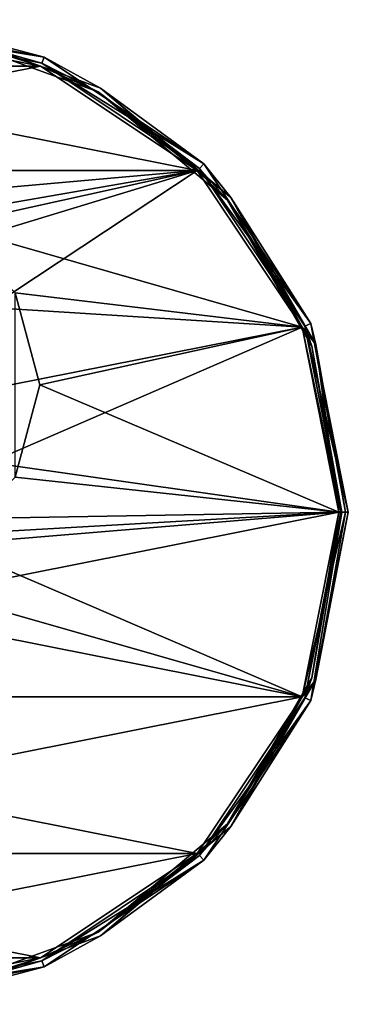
# Model space of a CAD drawing. Header units: millimetres. Extents: x -78 to 78, y -78 to 349.
# Tile 16 of 54: x 26 to 78, y -78 to 78. Entities that reach past the tile are written whole.
import ezdxf

# ---------------------------------------------------------------- set-up
doc = ezdxf.new("R2010")
doc.units = ezdxf.units.MM
doc.header["$LTSCALE"] = 65.185185
for name, color, linetype in [('154', 7, 'CONTINUOUS'), ('155', 7, 'CONTINUOUS'), ('156', 7, 'CONTINUOUS'), ('157', 7, 'CONTINUOUS'), ('158', 7, 'CONTINUOUS'), ('159', 7, 'CONTINUOUS'), ('160', 7, 'CONTINUOUS'), ('161', 7, 'CONTINUOUS'), ('162', 7, 'CONTINUOUS'), ('163', 7, 'CONTINUOUS'), ('164', 7, 'CONTINUOUS'), ('168', 7, 'CONTINUOUS'), ('172', 7, 'CONTINUOUS')]:
    doc.layers.add(name, color=color, linetype=linetype)

msp = doc.modelspace()

# ---------------------------------------------------------------- linework, layer by layer
at = {"layer": '154', "linetype": 'CONTINUOUS'}
for points in [[(0, 77.5), (29.66, 71.6), (0, 76.5), (0, 77.5)], [(0, 76.5), (29.66, 71.6), (29.28, 70.68), (0, 76.5)], [(29.66, 71.6), (54.8, 54.8), (29.28, 70.68), (29.66, 71.6)], [(29.28, 70.68), (54.8, 54.8), (54.09, 54.09), (29.28, 70.68)], [(54.8, 54.8), (71.6, 29.66), (54.09, 54.09), (54.8, 54.8)], [(54.09, 54.09), (71.6, 29.66), (70.68, 29.28), (54.09, 54.09)], [(71.6, 29.66), (77.5, 0), (70.68, 29.28), (71.6, 29.66)], [(70.68, 29.28), (77.5, 0), (76.5, 0), (70.68, 29.28)], [(76.5, 0), (71.6, -29.66), (70.68, -29.28), (76.5, 0)], [(77.5, 0), (71.6, -29.66), (76.5, 0), (77.5, 0)], [(70.68, -29.28), (71.6, -29.66), (54.09, -54.09), (70.68, -29.28)], [(71.6, -29.66), (54.8, -54.8), (54.09, -54.09), (71.6, -29.66)], [(54.09, -54.09), (54.8, -54.8), (29.28, -70.68), (54.09, -54.09)], [(54.8, -54.8), (29.66, -71.6), (29.28, -70.68), (54.8, -54.8)], [(29.28, -70.68), (29.66, -71.6), (0, -76.5), (29.28, -70.68)], [(29.66, -71.6), (0, -77.5), (0, -76.5), (29.66, -71.6)]]:
    msp.add_3dface(points, dxfattribs=at)
at = {"layer": '155', "linetype": 'CONTINUOUS'}
for points in [[(76.5, 0), (70.68, -29.28), (76.5, 0, 5.5), (76.5, 0)], [(76.5, 0, 5.5), (70.68, -29.28), (70.68, -29.28, 5.5), (76.5, 0, 5.5)], [(70.68, -29.28), (54.09, -54.09), (70.68, -29.28, 5.5), (70.68, -29.28)], [(70.68, -29.28, 5.5), (54.09, -54.09), (54.09, -54.09, 5.5), (70.68, -29.28, 5.5)], [(54.09, -54.09), (29.28, -70.68), (54.09, -54.09, 5.5), (54.09, -54.09)], [(54.09, -54.09, 5.5), (29.28, -70.68), (29.28, -70.68, 5.5), (54.09, -54.09, 5.5)], [(29.28, -70.68), (0, -76.5), (29.28, -70.68, 5.5), (29.28, -70.68)], [(29.28, -70.68, 5.5), (0, -76.5), (0, -76.5, 5.5), (29.28, -70.68, 5.5)]]:
    msp.add_3dface(points, dxfattribs=at)
at = {"layer": '156', "linetype": 'CONTINUOUS'}
for points in [[(0, 76.5), (29.28, 70.68), (0, 76.5, 5.5), (0, 76.5)], [(0, 76.5, 5.5), (29.28, 70.68), (29.28, 70.68, 5.5), (0, 76.5, 5.5)], [(29.28, 70.68), (54.09, 54.09), (29.28, 70.68, 5.5), (29.28, 70.68)], [(29.28, 70.68, 5.5), (54.09, 54.09), (54.09, 54.09, 5.5), (29.28, 70.68, 5.5)], [(54.09, 54.09), (70.68, 29.28), (54.09, 54.09, 5.5), (54.09, 54.09)], [(54.09, 54.09, 5.5), (70.68, 29.28), (70.68, 29.28, 5.5), (54.09, 54.09, 5.5)], [(70.68, 29.28), (76.5, 0), (70.68, 29.28, 5.5), (70.68, 29.28)], [(76.5, 0), (76.5, 0, 5.5), (70.68, 29.28, 5.5), (76.5, 0)]]:
    msp.add_3dface(points, dxfattribs=at)
at = {"layer": '157', "linetype": 'CONTINUOUS'}
for points in [[(71.6, -29.66), (77.5, 0), (71.6, -29.66, 5.5), (71.6, -29.66)], [(71.6, -29.66, 5.5), (77.5, 0), (77.5, 0, 5.5), (71.6, -29.66, 5.5)], [(54.8, -54.8), (71.6, -29.66), (54.8, -54.8, 5.5), (54.8, -54.8)], [(54.8, -54.8, 5.5), (71.6, -29.66), (71.6, -29.66, 5.5), (54.8, -54.8, 5.5)], [(29.66, -71.6), (54.8, -54.8), (29.66, -71.6, 5.5), (29.66, -71.6)], [(29.66, -71.6, 5.5), (54.8, -54.8), (54.8, -54.8, 5.5), (29.66, -71.6, 5.5)], [(0, -77.5), (29.66, -71.6), (0, -77.5, 5.5), (0, -77.5)], [(0, -77.5, 5.5), (29.66, -71.6), (29.66, -71.6, 5.5), (0, -77.5, 5.5)]]:
    msp.add_3dface(points, dxfattribs=at)
at = {"layer": '158', "linetype": 'CONTINUOUS'}
for points in [[(29.66, 71.6), (0, 77.5), (29.66, 71.6, 5.5), (29.66, 71.6)], [(29.66, 71.6, 5.5), (0, 77.5), (0, 77.5, 5.5), (29.66, 71.6, 5.5)], [(54.8, 54.8), (29.66, 71.6), (54.8, 54.8, 5.5), (54.8, 54.8)], [(54.8, 54.8, 5.5), (29.66, 71.6), (29.66, 71.6, 5.5), (54.8, 54.8, 5.5)], [(71.6, 29.66), (54.8, 54.8), (71.6, 29.66, 5.5), (71.6, 29.66)], [(71.6, 29.66, 5.5), (54.8, 54.8), (54.8, 54.8, 5.5), (71.6, 29.66, 5.5)], [(77.5, 0), (71.6, 29.66), (77.5, 0, 5.5), (77.5, 0)], [(77.5, 0, 5.5), (71.6, 29.66), (71.6, 29.66, 5.5), (77.5, 0, 5.5)]]:
    msp.add_3dface(points, dxfattribs=at)
at = {"layer": '159', "linetype": 'CONTINUOUS'}
for points in [[(0, 76, 6), (29.09, 70.21, 6), (-29.09, 70.21, 6), (0, 76, 6)], [(-29.09, 70.21, 6), (53.74, 53.74, 6), (-53.74, 53.74, 6), (-29.09, 70.21, 6)], [(29.09, 70.21, 6), (53.74, 53.74, 6), (-29.09, 70.21, 6), (29.09, 70.21, 6)], [(-53.74, 53.74, 6), (53.74, 53.74, 6), (0, 49, 6), (-53.74, 53.74, 6)], [(0, 49, 6), (53.74, 53.74, 6), (14.5, 45.11, 6), (0, 49, 6)], [(53.74, 53.74, 6), (70.22, 29.08, 6), (14.5, 45.11, 6), (53.74, 53.74, 6)], [(14.5, 45.11, 6), (70.22, 29.08, 6), (25.11, 34.5, 6), (14.5, 45.11, 6)], [(25.11, 34.5, 6), (70.22, 29.08, 6), (29, 20, 6), (25.11, 34.5, 6)], [(70.22, 29.08, 6), (76, 0, 6), (29, 20, 6), (70.22, 29.08, 6)], [(29, 20, 6), (76, 0, 6), (25.11, 5.5, 6), (29, 20, 6)], [(25.11, 5.5, 6), (76, 0, 6), (14.5, -5.11, 6), (25.11, 5.5, 6)], [(-70.22, -29.08, 6), (-76, 0, 6), (70.22, -29.08, 6), (-70.22, -29.08, 6)], [(70.22, -29.08, 6), (-76, 0, 6), (0, -9, 6), (70.22, -29.08, 6)], [(76, 0, 6), (70.22, -29.08, 6), (14.5, -5.11, 6), (76, 0, 6)], [(14.5, -5.11, 6), (70.22, -29.08, 6), (0, -9, 6), (14.5, -5.11, 6)], [(-53.74, -53.74, 6), (-70.22, -29.08, 6), (53.74, -53.74, 6), (-53.74, -53.74, 6)], [(53.74, -53.74, 6), (-70.22, -29.08, 6), (70.22, -29.08, 6), (53.74, -53.74, 6)], [(-29.09, -70.21, 6), (-53.74, -53.74, 6), (29.09, -70.21, 6), (-29.09, -70.21, 6)], [(29.09, -70.21, 6), (-53.74, -53.74, 6), (53.74, -53.74, 6), (29.09, -70.21, 6)], [(0, -76, 6), (-29.09, -70.21, 6), (29.09, -70.21, 6), (0, -76, 6)]]:
    msp.add_3dface(points, dxfattribs=at)
at = {"layer": '160', "linetype": 'CONTINUOUS'}
for points in [[(0, 76.5, 5.5), (29.28, 70.68, 5.5), (13.26, 75.19, 5.85), (0, 76.5, 5.5)], [(29.09, 70.21, 6), (0, 76, 6), (13.26, 75.19, 5.85), (29.09, 70.21, 6)], [(13.26, 75.19, 5.85), (29.28, 70.68, 5.5), (38.18, 66.12, 5.85), (13.26, 75.19, 5.85)], [(29.09, 70.21, 6), (13.26, 75.19, 5.85), (38.18, 66.12, 5.85), (29.09, 70.21, 6)], [(53.74, 53.74, 6), (29.09, 70.21, 6), (38.18, 66.12, 5.85), (53.74, 53.74, 6)], [(29.28, 70.68, 5.5), (54.09, 54.09, 5.5), (38.18, 66.12, 5.85), (29.28, 70.68, 5.5)], [(38.18, 66.12, 5.85), (54.09, 54.09, 5.5), (58.49, 49.08, 5.85), (38.18, 66.12, 5.85)], [(53.74, 53.74, 6), (38.18, 66.12, 5.85), (58.49, 49.08, 5.85), (53.74, 53.74, 6)], [(70.22, 29.08, 6), (53.74, 53.74, 6), (58.49, 49.08, 5.85), (70.22, 29.08, 6)], [(54.09, 54.09, 5.5), (70.68, 29.28, 5.5), (58.49, 49.08, 5.85), (54.09, 54.09, 5.5)], [(58.49, 49.08, 5.85), (70.68, 29.28, 5.5), (71.75, 26.11, 5.85), (58.49, 49.08, 5.85)], [(70.22, 29.08, 6), (58.49, 49.08, 5.85), (71.75, 26.11, 5.85), (70.22, 29.08, 6)], [(76, 0, 6), (70.22, 29.08, 6), (76.35, 0, 5.85), (76, 0, 6)], [(70.22, 29.08, 6), (71.75, 26.11, 5.85), (76.35, 0, 5.85), (70.22, 29.08, 6)], [(70.68, 29.28, 5.5), (76.5, 0, 5.5), (71.75, 26.11, 5.85), (70.68, 29.28, 5.5)], [(71.75, 26.11, 5.85), (76.5, 0, 5.5), (76.35, 0, 5.85), (71.75, 26.11, 5.85)]]:
    msp.add_3dface(points, dxfattribs=at)
at = {"layer": '161', "linetype": 'CONTINUOUS'}
for points in [[(70.22, -29.08, 6), (76, 0, 6), (71.75, -26.11, 5.85), (70.22, -29.08, 6)], [(76.5, 0, 5.5), (70.68, -29.28, 5.5), (76.35, 0, 5.85), (76.5, 0, 5.5)], [(76, 0, 6), (76.35, 0, 5.85), (71.75, -26.11, 5.85), (76, 0, 6)], [(76.35, 0, 5.85), (70.68, -29.28, 5.5), (71.75, -26.11, 5.85), (76.35, 0, 5.85)], [(71.75, -26.11, 5.85), (70.68, -29.28, 5.5), (58.49, -49.08, 5.85), (71.75, -26.11, 5.85)], [(70.22, -29.08, 6), (71.75, -26.11, 5.85), (58.49, -49.08, 5.85), (70.22, -29.08, 6)], [(53.74, -53.74, 6), (70.22, -29.08, 6), (58.49, -49.08, 5.85), (53.74, -53.74, 6)], [(70.68, -29.28, 5.5), (54.09, -54.09, 5.5), (58.49, -49.08, 5.85), (70.68, -29.28, 5.5)], [(58.49, -49.08, 5.85), (54.09, -54.09, 5.5), (38.18, -66.12, 5.85), (58.49, -49.08, 5.85)], [(53.74, -53.74, 6), (58.49, -49.08, 5.85), (38.18, -66.12, 5.85), (53.74, -53.74, 6)], [(29.09, -70.21, 6), (53.74, -53.74, 6), (38.18, -66.12, 5.85), (29.09, -70.21, 6)], [(54.09, -54.09, 5.5), (29.28, -70.68, 5.5), (38.18, -66.12, 5.85), (54.09, -54.09, 5.5)], [(38.18, -66.12, 5.85), (29.28, -70.68, 5.5), (13.26, -75.19, 5.85), (38.18, -66.12, 5.85)], [(29.09, -70.21, 6), (38.18, -66.12, 5.85), (13.26, -75.19, 5.85), (29.09, -70.21, 6)], [(0, -76, 6), (29.09, -70.21, 6), (13.26, -75.19, 5.85), (0, -76, 6)], [(29.28, -70.68, 5.5), (0, -76.5, 5.5), (13.26, -75.19, 5.85), (29.28, -70.68, 5.5)]]:
    msp.add_3dface(points, dxfattribs=at)
at = {"layer": '162', "linetype": 'CONTINUOUS'}
for points in [[(0, 76, 7), (-29.09, 70.21, 7), (29.09, 70.21, 7), (0, 76, 7)], [(-29.09, 70.21, 7), (-53.74, 53.74, 7), (29.09, 70.21, 7), (-29.09, 70.21, 7)], [(29.09, 70.21, 7), (-53.74, 53.74, 7), (53.74, 53.74, 7), (29.09, 70.21, 7)], [(-53.74, 53.74, 7), (0, 44.4, 7), (53.74, 53.74, 7), (-53.74, 53.74, 7)], [(0, 44.4, 7), (12.2, 41.13, 7), (53.74, 53.74, 7), (0, 44.4, 7)], [(12.2, 41.13, 7), (21.13, 32.2, 7), (53.74, 53.74, 7), (12.2, 41.13, 7)], [(53.74, 53.74, 7), (21.13, 32.2, 7), (70.22, 29.08, 7), (53.74, 53.74, 7)], [(21.13, 32.2, 7), (24.4, 20, 7), (70.22, 29.08, 7), (21.13, 32.2, 7)], [(24.4, 20, 7), (21.13, 7.8, 7), (70.22, 29.08, 7), (24.4, 20, 7)], [(70.22, 29.08, 7), (21.13, 7.8, 7), (76, 0, 7), (70.22, 29.08, 7)], [(21.13, 7.8, 7), (12.2, -1.13, 7), (76, 0, 7), (21.13, 7.8, 7)], [(76, 0, 7), (0, -4.4, 7), (-70.22, -29.08, 7), (76, 0, 7)], [(70.22, -29.08, 7), (76, 0, 7), (-70.22, -29.08, 7), (70.22, -29.08, 7)], [(12.2, -1.13, 7), (0, -4.4, 7), (76, 0, 7), (12.2, -1.13, 7)], [(-53.74, -53.74, 7), (70.22, -29.08, 7), (-70.22, -29.08, 7), (-53.74, -53.74, 7)], [(53.74, -53.74, 7), (70.22, -29.08, 7), (-53.74, -53.74, 7), (53.74, -53.74, 7)], [(-29.09, -70.21, 7), (53.74, -53.74, 7), (-53.74, -53.74, 7), (-29.09, -70.21, 7)], [(29.09, -70.21, 7), (53.74, -53.74, 7), (-29.09, -70.21, 7), (29.09, -70.21, 7)], [(0, -76, 7), (29.09, -70.21, 7), (-29.09, -70.21, 7), (0, -76, 7)]]:
    msp.add_3dface(points, dxfattribs=at)
at = {"layer": '163', "linetype": 'CONTINUOUS'}
for points in [[(29.66, 71.6, 5.5), (0, 77.5, 5.5), (13.38, 75.89, 6.56), (29.66, 71.6, 5.5)], [(0, 76, 7), (29.09, 70.21, 7), (13.38, 75.89, 6.56), (0, 76, 7)], [(38.53, 66.74, 6.56), (29.66, 71.6, 5.5), (13.38, 75.89, 6.56), (38.53, 66.74, 6.56)], [(29.09, 70.21, 7), (38.53, 66.74, 6.56), (13.38, 75.89, 6.56), (29.09, 70.21, 7)], [(54.8, 54.8, 5.5), (29.66, 71.6, 5.5), (38.53, 66.74, 6.56), (54.8, 54.8, 5.5)], [(29.09, 70.21, 7), (53.74, 53.74, 7), (38.53, 66.74, 6.56), (29.09, 70.21, 7)], [(59.03, 49.53, 6.56), (54.8, 54.8, 5.5), (38.53, 66.74, 6.56), (59.03, 49.53, 6.56)], [(53.74, 53.74, 7), (59.03, 49.53, 6.56), (38.53, 66.74, 6.56), (53.74, 53.74, 7)], [(71.6, 29.66, 5.5), (54.8, 54.8, 5.5), (59.03, 49.53, 6.56), (71.6, 29.66, 5.5)], [(53.74, 53.74, 7), (70.22, 29.08, 7), (59.03, 49.53, 6.56), (53.74, 53.74, 7)], [(72.41, 26.36, 6.56), (71.6, 29.66, 5.5), (59.03, 49.53, 6.56), (72.41, 26.36, 6.56)], [(70.22, 29.08, 7), (72.41, 26.36, 6.56), (59.03, 49.53, 6.56), (70.22, 29.08, 7)], [(77.5, 0, 5.5), (71.6, 29.66, 5.5), (77.06, 0, 6.56), (77.5, 0, 5.5)], [(77.06, 0, 6.56), (71.6, 29.66, 5.5), (72.41, 26.36, 6.56), (77.06, 0, 6.56)], [(70.22, 29.08, 7), (76, 0, 7), (72.41, 26.36, 6.56), (70.22, 29.08, 7)], [(76, 0, 7), (77.06, 0, 6.56), (72.41, 26.36, 6.56), (76, 0, 7)]]:
    msp.add_3dface(points, dxfattribs=at)
at = {"layer": '164', "linetype": 'CONTINUOUS'}
for points in [[(76, 0, 7), (70.22, -29.08, 7), (77.06, 0, 6.56), (76, 0, 7)], [(71.6, -29.66, 5.5), (77.5, 0, 5.5), (72.41, -26.36, 6.56), (71.6, -29.66, 5.5)], [(77.5, 0, 5.5), (77.06, 0, 6.56), (72.41, -26.36, 6.56), (77.5, 0, 5.5)], [(77.06, 0, 6.56), (70.22, -29.08, 7), (72.41, -26.36, 6.56), (77.06, 0, 6.56)], [(59.03, -49.53, 6.56), (71.6, -29.66, 5.5), (72.41, -26.36, 6.56), (59.03, -49.53, 6.56)], [(70.22, -29.08, 7), (59.03, -49.53, 6.56), (72.41, -26.36, 6.56), (70.22, -29.08, 7)], [(70.22, -29.08, 7), (53.74, -53.74, 7), (59.03, -49.53, 6.56), (70.22, -29.08, 7)], [(54.8, -54.8, 5.5), (71.6, -29.66, 5.5), (59.03, -49.53, 6.56), (54.8, -54.8, 5.5)], [(38.53, -66.74, 6.56), (54.8, -54.8, 5.5), (59.03, -49.53, 6.56), (38.53, -66.74, 6.56)], [(53.74, -53.74, 7), (38.53, -66.74, 6.56), (59.03, -49.53, 6.56), (53.74, -53.74, 7)], [(53.74, -53.74, 7), (29.09, -70.21, 7), (38.53, -66.74, 6.56), (53.74, -53.74, 7)], [(29.66, -71.6, 5.5), (54.8, -54.8, 5.5), (38.53, -66.74, 6.56), (29.66, -71.6, 5.5)], [(13.38, -75.89, 6.56), (29.66, -71.6, 5.5), (38.53, -66.74, 6.56), (13.38, -75.89, 6.56)], [(29.09, -70.21, 7), (13.38, -75.89, 6.56), (38.53, -66.74, 6.56), (29.09, -70.21, 7)], [(29.09, -70.21, 7), (0, -76, 7), (13.38, -75.89, 6.56), (29.09, -70.21, 7)], [(0, -77.5, 5.5), (29.66, -71.6, 5.5), (13.38, -75.89, 6.56), (0, -77.5, 5.5)]]:
    msp.add_3dface(points, dxfattribs=at)
at = {"layer": '168', "linetype": 'CONTINUOUS'}
msp.add_3dface([(29, 20, 2), (25.11, 5.5, 2), (25.11, 34.5, 2), (29, 20, 2)], dxfattribs=at)
at = {"layer": '172', "linetype": 'CONTINUOUS'}
for points in [[(25.11, 34.5, 6), (29, 20, 6), (25.11, 34.5, 2), (25.11, 34.5, 6)], [(29, 20, 6), (29, 20, 2), (25.11, 34.5, 2), (29, 20, 6)], [(29, 20, 6), (25.11, 5.5, 6), (29, 20, 2), (29, 20, 6)], [(25.11, 5.5, 6), (25.11, 5.5, 2), (29, 20, 2), (25.11, 5.5, 6)]]:
    msp.add_3dface(points, dxfattribs=at)

doc.saveas('drawing.dxf')
